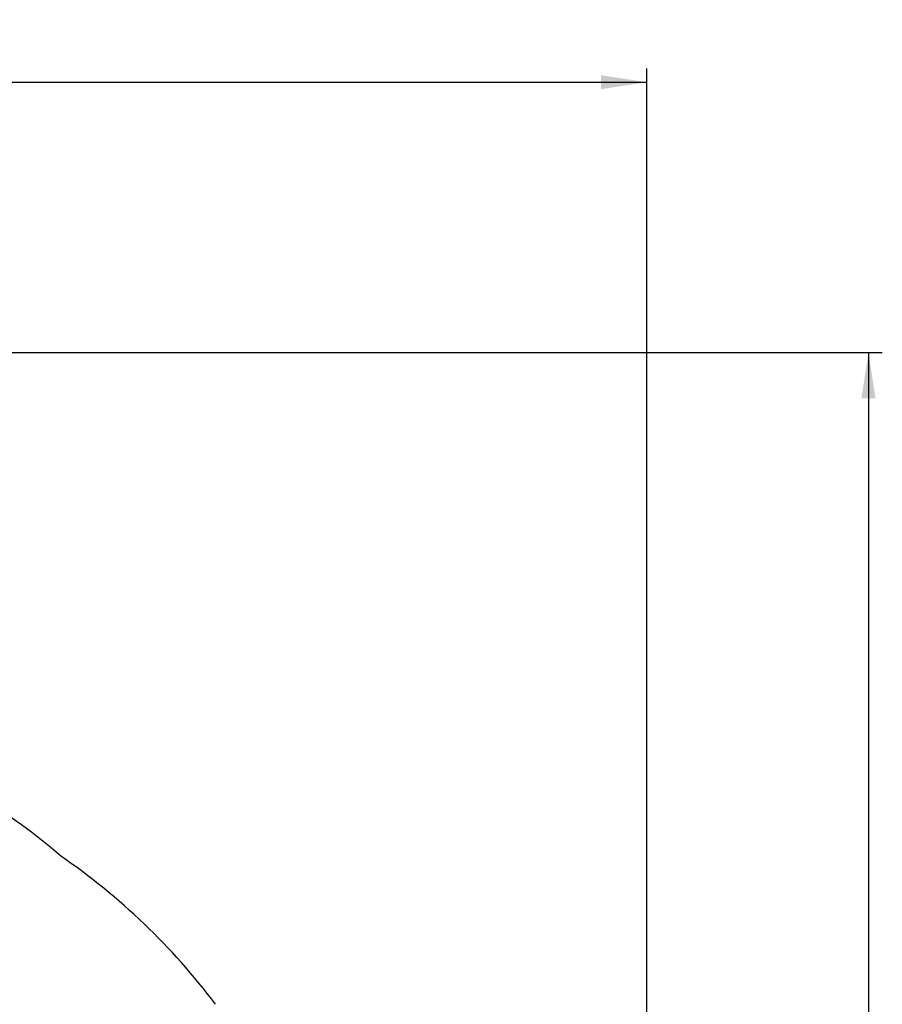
# Model space of a CAD drawing. Extents: x 23 to 201, y 6 to 141.
# Tile 11 of 23: x 72 to 103, y 103 to 139. Entities that reach past the tile are written whole.
import ezdxf

# ---------------------------------------------------------------- set-up
doc = ezdxf.new("R2010")
doc.units = 0
doc.header["$LTSCALE"] = 0.5
doc.layers.get('0').update_dxf_attribs({"linetype": 'CONTINUOUS'})
doc.styles.add('SLDTEXTSTYLE0', font='TXT', dxfattribs={"width": 0.75})
doc.dimstyles.new('SLDDIMSTYLE0', dxfattribs={"dimtxt": 1.75, "dimasz": 1.651, "dimexe": 0, "dimexo": 0.0625, "dimgap": 0.4375, "dimtad": 1, "dimdec": 0, "dimrnd": 1e-09, "dimzin": 12, "dimtxsty": 'SLDTEXTSTYLE0', "dimsah": 1, "dimcen": 0.09, "dimazin": 3, "dimtfac": 1, "dimtdec": 0, "dimtofl": 0, "dimtmove": 0, "dimatfit": 3, "dimtolj": 1, "dimtzin": 12})

# ---------------------------------------------------------------- blocks, each defined once
blk = doc.blocks.new('_D_6')
at = {"color": 179, "linetype": 'CONTINUOUS'}
for p, q in [((37.173, 126.742), (103.02, 126.742)), ((102.52, 126.742), (102.52, 68.344)), ((91.02, 68.344), (103.02, 68.344))]:
    blk.add_line(p, q, dxfattribs=at)
for points in [[(102.52, 126.742), (102.266, 125.091), (102.774, 125.091)], [(102.52, 68.344), (102.774, 69.995), (102.266, 69.995)]]:
    blk.add_solid(points, dxfattribs=at)
at = {"color": 179, "linetype": 'CONTINUOUS', "insert": (100.264, 95.689, 0.1), "char_height": 1.75, "attachment_point": 1, "rotation": 90, "style": 'SLDTEXTSTYLE0'}
blk.add_mtext('58', dxfattribs=at)
blk = doc.blocks.new('_D_7')
at = {"color": 179, "linetype": 'CONTINUOUS'}
for p, q in [((23.218, 122.665), (23.218, 136.996)), ((94.52, 72.844), (94.52, 136.996)), ((23.218, 136.496), (94.52, 136.496))]:
    blk.add_line(p, q, dxfattribs=at)
for points in [[(23.218, 136.496), (24.869, 136.242), (24.869, 136.75)], [(94.52, 136.496), (92.869, 136.75), (92.869, 136.242)]]:
    blk.add_solid(points, dxfattribs=at)
at = {"color": 179, "linetype": 'CONTINUOUS', "insert": (54.815, 138.752, 0.1), "char_height": 1.75, "attachment_point": 1, "style": 'SLDTEXTSTYLE0'}
blk.add_mtext('71', dxfattribs=at)

msp = doc.modelspace()

# ---------------------------------------------------------------- linework, layer by layer
at = {"color": 7, "linetype": 'CONTINUOUS'}
for centre, radius, start, end in [((59.70579, 92.78511), 20.89162, 49.118144, 68.92905), ((59.76085, 88.76695), 24.04245, 36.972395, 55.49784)]:
    msp.add_arc(centre, radius, start, end, dxfattribs=at)

# ---------------------------------------------------------------- dimensions: what is measured, and where the dimension line sits
at = {"color": 179, "linetype": 'CONTINUOUS'}
dim = msp.add_linear_dim(base=(94.51972, 136.49608), p1=(23.21757, 122.16548), p2=(94.51972, 72.34368), dimstyle='SLDDIMSTYLE0', dxfattribs=at)
dim.commit()
dim.dimension.update_dxf_attribs({"geometry": '_D_7', "text_midpoint": (56.819, 136.49608), "dimtype": 160})
dim = msp.add_linear_dim(base=(102.51972, 68.34368), p1=(36.08407, 126.74242), p2=(90.51972, 68.34368), angle=90, dimstyle='SLDDIMSTYLE0', dxfattribs=at)
dim.commit()
dim.dimension.update_dxf_attribs({"geometry": '_D_6', "text_midpoint": (102.51972, 97.69322), "dimtype": 160})

doc.saveas('drawing.dxf')
